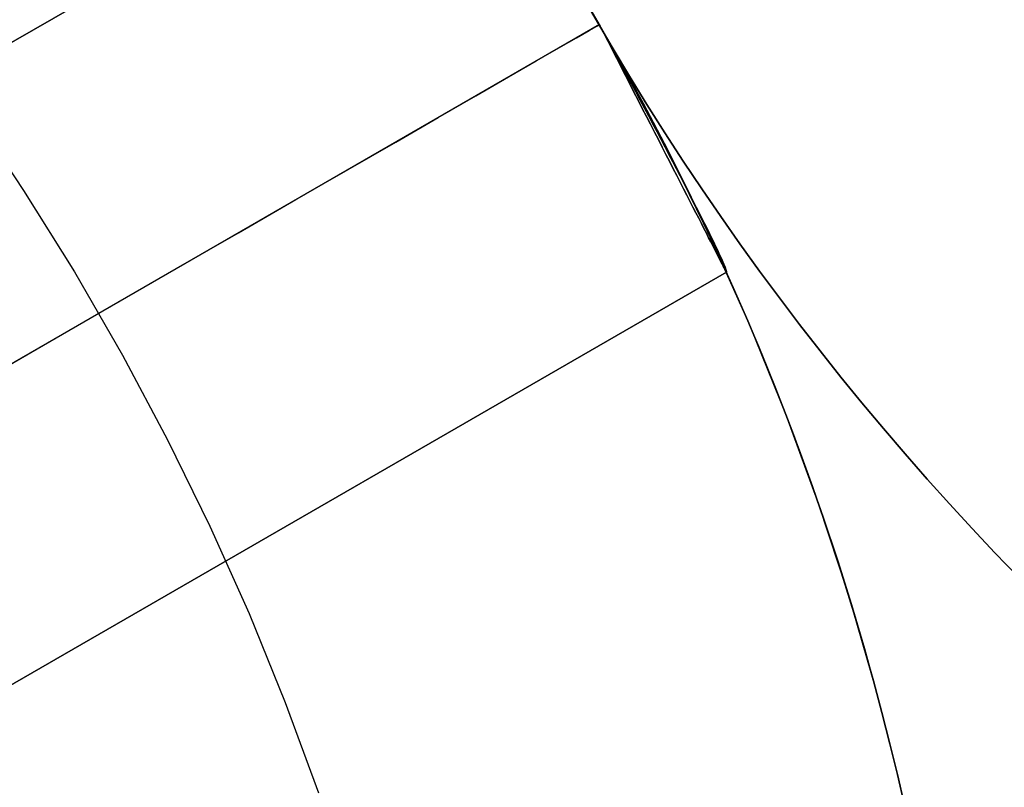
# Model space of a CAD drawing. Extents: x -3378 to 3007, y -425 to 173.
# Tile 114 of 256: x -1885.84 to -1880.53, y 62.39 to 66.53. Entities that reach past the tile are written whole.
import ezdxf

# ---------------------------------------------------------------- set-up
doc = ezdxf.new("R2010")
doc.units = 0
doc.layers.add('PREDEFINITO', color=7, linetype='CONTINUOUS')

msp = doc.modelspace()

# ---------------------------------------------------------------- linework, layer by layer
at = {"layer": 'PREDEFINITO'}
for p, q in [((-1913.7764, 50.3001, 2125), (-1883.5307, 67.7625, 2125)), ((-1883.5307, 67.7625, 2348.5415), (-1913.7764, 50.3001, 2348.5415)), ((-1883.5307, 67.7625, 2795.6246), (-1913.7764, 50.3001, 2795.6246)), ((-1882.8469, 66.7241, 2115), (-1882.588, 66.2757, 2115)), ((-1882.8469, 66.7241, 2589.9994), (-1882.588, 66.2757, 2589.9994)), ((-1882.8469, 66.7241, 2352.4979), (-1882.588, 66.2757, 2352.4979)), ((-1882.8389, 66.7107, 3064.9981), (-1882.7156, 66.501, 3065)), ((-1882.817, 66.674, 2564.0852), (-1882.7156, 66.501, 2564.0827)), ((-1882.7156, 66.501, 2580.0827), (-1882.817, 66.674, 2580.0802)), ((-1882.817, 66.674, 2140.0022), (-1882.7156, 66.501, 2139.9996)), ((-1882.7155, 66.501, 2155.9996), (-1882.817, 66.674, 2155.9971)), ((-1882.817, 66.674, 2988.1683), (-1882.7156, 66.501, 2988.1658)), ((-1882.7156, 66.501, 3004.1658), (-1882.817, 66.674, 3004.1633)), ((-1882.7156, 66.501, 2347.0415), (-1882.7437, 66.5445, 2347.0424)), ((-1882.7437, 66.5445, 2350.0407), (-1882.7156, 66.501, 2350.0415)), ((-1882.7156, 66.501, 2797.1246), (-1882.7437, 66.5445, 2797.1238)), ((-1882.7437, 66.5445, 2794.1254), (-1882.7156, 66.501, 2794.1246)), ((-1882.7429, 66.5457, 2126.4991), (-1882.7156, 66.501, 2126.5)), ((-1882.7156, 66.501, 2123.5), (-1882.7429, 66.5457, 2123.5009)), ((-1913.0264, 49.001, 2123.5), (-1882.7156, 66.501, 2123.5)), ((-1913.0264, 49.001, 2126.5), (-1882.7156, 66.501, 2126.5)), ((-1882.7156, 66.501, 2347.0415), (-1913.0264, 49.001, 2347.0415)), ((-1882.7156, 66.501, 2350.0415), (-1913.0264, 49.001, 2350.0415)), ((-1882.7156, 66.501, 2797.1246), (-1913.0264, 49.001, 2797.1246)), ((-1882.7156, 66.501, 2794.1246), (-1913.0264, 49.001, 2794.1246)), ((-1882.7156, 66.501, 2580.0827), (-1897.005, 58.251, 2580.0827)), ((-1882.7156, 66.501, 2564.0827), (-1897.005, 58.251, 2564.0827)), ((-1882.7156, 66.501, 2155.9996), (-1897.005, 58.251, 2155.9996)), ((-1882.7156, 66.501, 2139.9996), (-1897.005, 58.251, 2139.9996)), ((-1882.7156, 66.501, 3004.1658), (-1897.005, 58.251, 3004.1658)), ((-1882.7156, 66.501, 2988.1658), (-1897.005, 58.251, 2988.1658)), ((-1882.7156, 66.501, 3065), (-1882.5956, 66.2894, 3064.9981)), ((-1882.7156, 66.501, 2126.5), (-1882.7156, 66.501, 2126.5)), ((-1882.7156, 66.501, 2126.5), (-1882.6919, 66.4549, 2126.4992)), ((-1882.6919, 66.4549, 2123.5008), (-1882.7156, 66.501, 2123.5)), ((-1882.7156, 66.501, 2123.5), (-1882.7156, 66.501, 2123.5)), ((-1882.6905, 66.455, 2347.0425), (-1882.7156, 66.501, 2347.0415)), ((-1882.7156, 66.501, 2347.0415), (-1882.7156, 66.501, 2347.0415)), ((-1882.7156, 66.501, 2350.0415), (-1882.7156, 66.501, 2350.0415)), ((-1882.7156, 66.501, 2350.0415), (-1882.6905, 66.455, 2350.0406)), ((-1882.6905, 66.455, 2797.1237), (-1882.7156, 66.501, 2797.1246)), ((-1882.7156, 66.501, 2797.1246), (-1882.7156, 66.501, 2797.1246)), ((-1882.7156, 66.501, 2794.1246), (-1882.7156, 66.501, 2794.1246)), ((-1882.7156, 66.501, 2794.1246), (-1882.6905, 66.455, 2794.1255)), ((-1882.7156, 66.501, 2564.0827), (-1882.6164, 66.3267, 2564.0852)), ((-1882.6164, 66.3267, 2580.0802), (-1882.7156, 66.501, 2580.0827)), ((-1882.7156, 66.501, 2139.9996), (-1882.6164, 66.3267, 2140.0022)), ((-1882.7156, 66.501, 2988.1658), (-1882.6164, 66.3267, 2988.1683)), ((-1882.7156, 66.501, 2115), (-1882.7156, 66.501, 2123.5)), ((-1882.7156, 66.501, 2126.5), (-1882.7156, 66.501, 2139.9996)), ((-1882.7156, 66.501, 2155.9996), (-1882.7156, 66.501, 2347.0415)), ((-1882.7156, 66.501, 2350.0415), (-1882.7156, 66.501, 2564.0827)), ((-1882.7156, 66.501, 2580.0827), (-1882.7156, 66.501, 2589.9994)), ((-1882.7156, 66.501, 2589.9994), (-1882.7156, 66.501, 2794.1246)), ((-1882.7156, 66.501, 2797.1246), (-1882.7156, 66.501, 2988.1658)), ((-1882.7156, 66.501, 3004.1658), (-1882.7156, 66.501, 3065)), ((-1882.6164, 66.3266, 2155.9971), (-1882.7155, 66.501, 2155.9996)), ((-1882.6164, 66.3266, 3004.1633), (-1882.7156, 66.501, 3004.1658)), ((-1882.6919, 66.4549, 2126.4992), (-1882.6683, 66.4088, 2126.4965)), ((-1882.6683, 66.4088, 2123.5034), (-1882.6919, 66.4549, 2123.5008)), ((-1882.6656, 66.409, 2347.0452), (-1882.6905, 66.455, 2347.0425)), ((-1882.6905, 66.455, 2350.0406), (-1882.6656, 66.409, 2350.0379)), ((-1882.6656, 66.409, 2797.1209), (-1882.6905, 66.455, 2797.1237)), ((-1882.6905, 66.455, 2794.1255), (-1882.6656, 66.409, 2794.1283)), ((-1882.6683, 66.4088, 2126.4965), (-1882.6448, 66.3629, 2126.4921)), ((-1882.6448, 66.3629, 2123.5079), (-1882.6683, 66.4088, 2123.5034)), ((-1882.6407, 66.3631, 2347.0498), (-1882.6656, 66.409, 2347.0452)), ((-1882.6656, 66.409, 2350.0379), (-1882.6407, 66.3631, 2350.0333)), ((-1882.6407, 66.3631, 2797.1164), (-1882.6656, 66.409, 2797.1209)), ((-1882.6656, 66.409, 2794.1283), (-1882.6407, 66.3631, 2794.1328)), ((-1882.6448, 66.3629, 2126.4921), (-1882.6213, 66.3171, 2126.486)), ((-1882.6213, 66.3171, 2123.514), (-1882.6448, 66.3629, 2123.5079)), ((-1882.616, 66.3174, 2347.0562), (-1882.6407, 66.3631, 2347.0498)), ((-1882.6407, 66.3631, 2350.0333), (-1882.616, 66.3174, 2350.0269)), ((-1882.616, 66.3174, 2797.11), (-1882.6407, 66.3631, 2797.1164)), ((-1882.6407, 66.3631, 2794.1328), (-1882.616, 66.3174, 2794.1392)), ((-1882.6213, 66.3171, 2126.486), (-1882.598, 66.2715, 2126.478)), ((-1882.598, 66.2715, 2123.522), (-1882.6213, 66.3171, 2123.514)), ((-1882.6164, 66.3267, 2564.0852), (-1882.5198, 66.1513, 2564.0927)), ((-1882.5198, 66.1513, 2580.0727), (-1882.6164, 66.3267, 2580.0802)), ((-1882.6164, 66.3267, 2140.0022), (-1882.5198, 66.1513, 2140.0097)), ((-1882.6164, 66.3267, 2988.1683), (-1882.5198, 66.1513, 2988.1758)), ((-1882.5198, 66.1513, 2155.9896), (-1882.6164, 66.3266, 2155.9971)), ((-1882.5198, 66.1513, 3004.1558), (-1882.6164, 66.3266, 3004.1633)), ((-1882.5914, 66.2719, 2347.0643), (-1882.616, 66.3174, 2347.0562)), ((-1882.616, 66.3174, 2350.0269), (-1882.5914, 66.2719, 2350.0187)), ((-1882.5914, 66.2719, 2797.1018), (-1882.616, 66.3174, 2797.11)), ((-1882.616, 66.3174, 2794.1392), (-1882.5914, 66.2719, 2794.1474)), ((-1882.5956, 66.2894, 3064.9981), (-1882.4792, 66.0759, 3064.9921)), ((-1882.598, 66.2715, 2126.478), (-1882.5747, 66.2262, 2126.4683)), ((-1882.5747, 66.2262, 2123.5317), (-1882.598, 66.2715, 2123.522)), ((-1882.5671, 66.2266, 2347.0743), (-1882.5914, 66.2719, 2347.0643)), ((-1882.5914, 66.2719, 2350.0187), (-1882.5671, 66.2266, 2350.0087)), ((-1882.5671, 66.2266, 2797.0918), (-1882.5914, 66.2719, 2797.1018)), ((-1882.5914, 66.2719, 2794.1474), (-1882.5671, 66.2266, 2794.1574)), ((-1882.588, 66.2757, 2115), (-1882.3448, 65.8186, 2115)), ((-1882.588, 66.2757, 2589.9994), (-1882.3448, 65.8186, 2589.9994)), ((-1882.588, 66.2757, 2352.4979), (-1882.3448, 65.8186, 2352.4979)), ((-1882.5747, 66.2262, 2126.4683), (-1882.5517, 66.1812, 2126.4568)), ((-1882.5517, 66.1812, 2123.5432), (-1882.5747, 66.2262, 2123.5317)), ((-1882.5429, 66.1816, 2347.0861), (-1882.5671, 66.2266, 2347.0743)), ((-1882.5671, 66.2266, 2350.0087), (-1882.5429, 66.1816, 2349.9969)), ((-1882.5429, 66.1816, 2797.08), (-1882.5671, 66.2266, 2797.0918)), ((-1882.5671, 66.2266, 2794.1574), (-1882.5429, 66.1816, 2794.1692)), ((-1882.5517, 66.1812, 2126.4568), (-1882.5288, 66.1366, 2126.4436)), ((-1882.5288, 66.1366, 2123.5564), (-1882.5517, 66.1812, 2123.5432)), ((-1882.519, 66.137, 2347.0997), (-1882.5429, 66.1816, 2347.0861)), ((-1882.5429, 66.1816, 2349.9969), (-1882.519, 66.137, 2349.9834)), ((-1882.519, 66.137, 2797.0665), (-1882.5429, 66.1816, 2797.08)), ((-1882.5429, 66.1816, 2794.1692), (-1882.519, 66.137, 2794.1827)), ((-1882.5288, 66.1366, 2126.4436), (-1882.5062, 66.0925, 2126.4286)), ((-1882.5062, 66.0925, 2123.5714), (-1882.5288, 66.1366, 2123.5564)), ((-1882.5198, 66.1513, 2564.0927), (-1882.4258, 65.975, 2564.1053)), ((-1882.4258, 65.975, 2580.0602), (-1882.5198, 66.1513, 2580.0727)), ((-1882.5198, 66.1513, 2140.0097), (-1882.4258, 65.975, 2140.0222)), ((-1882.4258, 65.975, 2155.9771), (-1882.5198, 66.1513, 2155.9896)), ((-1882.5198, 66.1513, 2988.1758), (-1882.4258, 65.975, 2988.1883)), ((-1882.4258, 65.975, 3004.1432), (-1882.5198, 66.1513, 3004.1558)), ((-1882.4954, 66.0928, 2347.115), (-1882.519, 66.137, 2347.0997)), ((-1882.519, 66.137, 2349.9834), (-1882.4954, 66.0928, 2349.9681)), ((-1882.4954, 66.0928, 2797.0512), (-1882.519, 66.137, 2797.0665)), ((-1882.519, 66.137, 2794.1827), (-1882.4954, 66.0928, 2794.1981)), ((-1882.5062, 66.0925, 2126.4286), (-1882.4838, 66.0488, 2126.412)), ((-1882.4838, 66.0488, 2123.588), (-1882.5062, 66.0925, 2123.5714)), ((-1882.4721, 66.0491, 2347.132), (-1882.4954, 66.0928, 2347.115)), ((-1882.4954, 66.0928, 2349.9681), (-1882.4721, 66.0491, 2349.951)), ((-1882.4721, 66.0491, 2797.0341), (-1882.4954, 66.0928, 2797.0512)), ((-1882.4954, 66.0928, 2794.1981), (-1882.4721, 66.0491, 2794.2151)), ((-1882.4792, 66.0759, 3064.9921), (-1882.3663, 65.8606, 3064.9823)), ((-1886.1075, 66.0357, 2045.8186), (-1885.8184, 65.6061, 2045.8154)), ((-1882.4838, 66.0488, 2126.412), (-1882.4617, 66.0057, 2126.3937)), ((-1882.4617, 66.0057, 2123.6063), (-1882.4838, 66.0488, 2123.588)), ((-1882.4491, 66.006, 2347.1508), (-1882.4721, 66.0491, 2347.132)), ((-1882.4721, 66.0491, 2349.951), (-1882.4491, 66.006, 2349.9323)), ((-1882.4491, 66.006, 2797.0153), (-1882.4721, 66.0491, 2797.0341)), ((-1882.4721, 66.0491, 2794.2151), (-1882.4491, 66.006, 2794.2339)), ((-1882.4617, 66.0057, 2126.3937), (-1882.4399, 65.9631, 2126.3737)), ((-1882.4399, 65.9631, 2123.6263), (-1882.4617, 66.0057, 2123.6063)), ((-1882.4265, 65.9634, 2347.1713), (-1882.4491, 66.006, 2347.1508)), ((-1882.4491, 66.006, 2349.9323), (-1882.4265, 65.9634, 2349.9118)), ((-1882.4265, 65.9634, 2796.9949), (-1882.4491, 66.006, 2797.0153)), ((-1882.4491, 66.006, 2794.2339), (-1882.4265, 65.9634, 2794.2543)), ((-1882.4399, 65.9631, 2126.3737), (-1882.4185, 65.9212, 2126.352)), ((-1882.4185, 65.9212, 2123.648), (-1882.4399, 65.9631, 2123.6263)), ((-1882.4043, 65.9214, 2347.1934), (-1882.4265, 65.9634, 2347.1713)), ((-1882.4265, 65.9634, 2349.9118), (-1882.4043, 65.9214, 2349.8897)), ((-1882.4043, 65.9214, 2796.9728), (-1882.4265, 65.9634, 2796.9949)), ((-1882.4265, 65.9634, 2794.2543), (-1882.4043, 65.9214, 2794.2764)), ((-1882.4258, 65.975, 2564.1053), (-1882.3343, 65.7979, 2564.1228)), ((-1882.3343, 65.7979, 2580.0427), (-1882.4258, 65.975, 2580.0602)), ((-1882.4258, 65.975, 2140.0222), (-1882.3343, 65.7979, 2140.0397)), ((-1882.3343, 65.7979, 2155.9596), (-1882.4258, 65.975, 2155.9771)), ((-1882.4258, 65.975, 2988.1883), (-1882.3343, 65.7979, 2988.2058)), ((-1882.3343, 65.7979, 3004.1257), (-1882.4258, 65.975, 3004.1432)), ((-1882.4185, 65.9212, 2126.352), (-1882.3973, 65.88, 2126.3288)), ((-1882.3973, 65.88, 2123.6712), (-1882.4185, 65.9212, 2123.648)), ((-1882.3825, 65.8801, 2347.2171), (-1882.4043, 65.9214, 2347.1934)), ((-1882.4043, 65.9214, 2349.8897), (-1882.3825, 65.8801, 2349.8659)), ((-1882.3825, 65.8801, 2796.949), (-1882.4043, 65.9214, 2796.9728)), ((-1882.4043, 65.9214, 2794.2764), (-1882.3825, 65.8801, 2794.3002)), ((-1882.3973, 65.88, 2126.3288), (-1882.3766, 65.8395, 2126.304)), ((-1882.3766, 65.8395, 2123.696), (-1882.3973, 65.88, 2123.6712)), ((-1882.3611, 65.8396, 2347.2425), (-1882.3825, 65.8801, 2347.2171)), ((-1882.3825, 65.8801, 2349.8659), (-1882.3611, 65.8396, 2349.8405)), ((-1882.3611, 65.8396, 2796.9236), (-1882.3825, 65.8801, 2796.949)), ((-1882.3825, 65.8801, 2794.3002), (-1882.3611, 65.8396, 2794.3256)), ((-1882.3663, 65.8606, 3064.9823), (-1882.257, 65.6437, 3064.9685)), ((-1882.3766, 65.8395, 2126.304), (-1882.3563, 65.7998, 2126.2776)), ((-1882.3563, 65.7998, 2123.7224), (-1882.3766, 65.8395, 2123.696)), ((-1882.3403, 65.7998, 2347.2695), (-1882.3611, 65.8396, 2347.2425)), ((-1882.3611, 65.8396, 2349.8405), (-1882.3403, 65.7998, 2349.8136)), ((-1882.3403, 65.7998, 2796.8967), (-1882.3611, 65.8396, 2796.9236)), ((-1882.3611, 65.8396, 2794.3256), (-1882.3403, 65.7998, 2794.3526)), ((-1882.3563, 65.7998, 2126.2776), (-1882.3363, 65.7609, 2126.2497)), ((-1882.3363, 65.7609, 2123.7503), (-1882.3563, 65.7998, 2123.7224)), ((-1882.3448, 65.8186, 2115), (-1882.1174, 65.3533, 2115)), ((-1882.3448, 65.8186, 2589.9994), (-1882.1174, 65.3533, 2589.9994)), ((-1882.3448, 65.8186, 2352.4979), (-1882.1174, 65.3533, 2352.4979)), ((-1882.3199, 65.7609, 2347.298), (-1882.3403, 65.7998, 2347.2695)), ((-1882.3403, 65.7998, 2349.8136), (-1882.3199, 65.7609, 2349.7851)), ((-1882.3199, 65.7609, 2796.8681), (-1882.3403, 65.7998, 2796.8967)), ((-1882.3403, 65.7998, 2794.3526), (-1882.3199, 65.7609, 2794.3811)), ((-1882.3363, 65.7609, 2126.2497), (-1882.3169, 65.723, 2126.2202)), ((-1882.3169, 65.723, 2123.7798), (-1882.3363, 65.7609, 2123.7503)), ((-1882.3343, 65.7979, 2564.1228), (-1882.2453, 65.6201, 2564.1452)), ((-1882.2453, 65.6201, 2580.0202), (-1882.3343, 65.7979, 2580.0427)), ((-1882.3343, 65.7979, 2140.0397), (-1882.2453, 65.6201, 2140.0621)), ((-1882.2453, 65.6201, 2155.9372), (-1882.3343, 65.7979, 2155.9596)), ((-1882.3343, 65.7979, 2988.2058), (-1882.2453, 65.6201, 2988.2283)), ((-1882.2453, 65.6201, 3004.1033), (-1882.3343, 65.7979, 3004.1257)), ((-1882.3, 65.7228, 2347.328), (-1882.3199, 65.7609, 2347.298)), ((-1882.3199, 65.7609, 2349.7851), (-1882.3, 65.7228, 2349.755)), ((-1882.3, 65.7228, 2796.8381), (-1882.3199, 65.7609, 2796.8681)), ((-1882.3199, 65.7609, 2794.3811), (-1882.3, 65.7228, 2794.4111)), ((-1882.3169, 65.723, 2126.2202), (-1882.2979, 65.6859, 2126.1894)), ((-1882.2979, 65.6859, 2123.8106), (-1882.3169, 65.723, 2123.7798)), ((-1882.2807, 65.6857, 2347.3595), (-1882.3, 65.7228, 2347.328)), ((-1882.3, 65.7228, 2349.755), (-1882.2807, 65.6857, 2349.7235)), ((-1882.2807, 65.6857, 2796.8066), (-1882.3, 65.7228, 2796.8381)), ((-1882.3, 65.7228, 2794.4111), (-1882.2807, 65.6857, 2794.4426)), ((-1882.2979, 65.6859, 2126.1894), (-1882.2794, 65.6498, 2126.1571)), ((-1882.2794, 65.6498, 2123.8429), (-1882.2979, 65.6859, 2123.8106)), ((-1882.262, 65.6495, 2347.3925), (-1882.2807, 65.6857, 2347.3595)), ((-1882.2807, 65.6857, 2349.7235), (-1882.262, 65.6495, 2349.6906)), ((-1882.262, 65.6495, 2796.7737), (-1882.2807, 65.6857, 2796.8066)), ((-1882.2807, 65.6857, 2794.4426), (-1882.262, 65.6495, 2794.4756)), ((-1882.2794, 65.6498, 2126.1571), (-1882.2614, 65.6148, 2126.1234)), ((-1882.2614, 65.6148, 2123.8766), (-1882.2794, 65.6498, 2123.8429)), ((-1882.2438, 65.6144, 2347.4268), (-1882.262, 65.6495, 2347.3925)), ((-1882.262, 65.6495, 2349.6906), (-1882.2438, 65.6144, 2349.6562)), ((-1882.2438, 65.6144, 2796.7393), (-1882.262, 65.6495, 2796.7737)), ((-1882.262, 65.6495, 2794.4756), (-1882.2438, 65.6144, 2794.5099)), ((-1882.257, 65.6437, 3064.9685), (-1882.1513, 65.4253, 3064.9508)), ((-1885.8184, 65.6061, 2045.8154), (-1885.5442, 65.1668, 2045.8138)), ((-1882.2614, 65.6148, 2126.1234), (-1882.244, 65.5808, 2126.0884)), ((-1882.244, 65.5808, 2123.9116), (-1882.2614, 65.6148, 2123.8766)), ((-1882.2453, 65.6201, 2564.1452), (-1882.159, 65.4415, 2564.1726)), ((-1882.159, 65.4415, 2579.9928), (-1882.2453, 65.6201, 2580.0202)), ((-1882.2453, 65.6201, 2140.0621), (-1882.159, 65.4415, 2140.0895)), ((-1882.159, 65.4415, 2155.9098), (-1882.2453, 65.6201, 2155.9372)), ((-1882.2453, 65.6201, 2988.2283), (-1882.159, 65.4415, 2988.2557)), ((-1882.159, 65.4415, 3004.0759), (-1882.2453, 65.6201, 3004.1033)), ((-1882.2263, 65.5803, 2347.4625), (-1882.2438, 65.6144, 2347.4268)), ((-1882.2438, 65.6144, 2349.6562), (-1882.2263, 65.5803, 2349.6205)), ((-1882.2263, 65.5803, 2796.7036), (-1882.2438, 65.6144, 2796.7393)), ((-1882.2438, 65.6144, 2794.5099), (-1882.2263, 65.5803, 2794.5456)), ((-1882.244, 65.5808, 2126.0884), (-1882.2272, 65.5479, 2126.0521)), ((-1882.2272, 65.5479, 2123.9479), (-1882.244, 65.5808, 2123.9116)), ((-1882.2272, 65.5479, 2126.0521), (-1882.2109, 65.5161, 2126.0146)), ((-1882.2109, 65.5161, 2123.9854), (-1882.2272, 65.5479, 2123.9479)), ((-1882.2094, 65.5473, 2347.4995), (-1882.2263, 65.5803, 2347.4625)), ((-1882.2263, 65.5803, 2349.6205), (-1882.2094, 65.5473, 2349.5835)), ((-1882.2094, 65.5473, 2796.6666), (-1882.2263, 65.5803, 2796.7036)), ((-1882.2263, 65.5803, 2794.5456), (-1882.2094, 65.5473, 2794.5826)), ((-1882.1931, 65.5155, 2347.5378), (-1882.2094, 65.5473, 2347.4995)), ((-1882.2094, 65.5473, 2349.5835), (-1882.1931, 65.5155, 2349.5452)), ((-1882.1931, 65.5155, 2796.6283), (-1882.2094, 65.5473, 2796.6666)), ((-1882.2094, 65.5473, 2794.5826), (-1882.1931, 65.5155, 2794.6209)), ((-1882.2109, 65.5161, 2126.0146), (-1882.1952, 65.4855, 2125.9758)), ((-1882.1952, 65.4855, 2124.0242), (-1882.2109, 65.5161, 2123.9854)), ((-1882.1952, 65.4855, 2125.9758), (-1882.1801, 65.4561, 2125.9359)), ((-1882.1801, 65.4561, 2124.0641), (-1882.1952, 65.4855, 2124.0242)), ((-1882.1775, 65.4848, 2347.5773), (-1882.1931, 65.5155, 2347.5378)), ((-1882.1931, 65.5155, 2349.5452), (-1882.1775, 65.4848, 2349.5057)), ((-1882.1776, 65.4848, 2796.5888), (-1882.1931, 65.5155, 2796.6283)), ((-1882.1931, 65.5155, 2794.6209), (-1882.1776, 65.4848, 2794.6604)), ((-1882.1627, 65.4554, 2796.5481), (-1882.1776, 65.4848, 2796.5888)), ((-1882.1776, 65.4848, 2794.6604), (-1882.1627, 65.4554, 2794.7011)), ((-1882.1627, 65.4554, 2347.618), (-1882.1775, 65.4848, 2347.5773)), ((-1882.1775, 65.4848, 2349.5057), (-1882.1627, 65.4554, 2349.465)), ((-1882.1801, 65.4561, 2125.9359), (-1882.1657, 65.4279, 2125.8948)), ((-1882.1657, 65.4279, 2124.1052), (-1882.1801, 65.4561, 2124.0641)), ((-1882.1657, 65.4279, 2125.8948), (-1882.1519, 65.4011, 2125.8527)), ((-1882.1519, 65.4011, 2124.1473), (-1882.1657, 65.4279, 2124.1052)), ((-1882.1485, 65.4272, 2347.6598), (-1882.1627, 65.4554, 2347.618)), ((-1882.1627, 65.4554, 2349.465), (-1882.1485, 65.4272, 2349.4232)), ((-1882.1485, 65.4272, 2796.5063), (-1882.1627, 65.4554, 2796.5481)), ((-1882.1627, 65.4554, 2794.7011), (-1882.1485, 65.4272, 2794.7429)), ((-1882.159, 65.4415, 2564.1726), (-1882.0753, 65.2624, 2564.2049)), ((-1882.0753, 65.2624, 2579.9605), (-1882.159, 65.4415, 2579.9928)), ((-1882.159, 65.4415, 2140.0895), (-1882.0753, 65.2624, 2140.1218)), ((-1882.0753, 65.2624, 2155.8775), (-1882.159, 65.4415, 2155.9098)), ((-1882.159, 65.4415, 2988.2557), (-1882.0753, 65.2624, 2988.288)), ((-1882.0753, 65.2624, 3004.0436), (-1882.159, 65.4415, 3004.0759)), ((-1882.1519, 65.4011, 2125.8527), (-1882.1388, 65.3755, 2125.8096)), ((-1882.1388, 65.3755, 2124.1904), (-1882.1519, 65.4011, 2124.1473)), ((-1882.1513, 65.4253, 3064.9508), (-1882.0493, 65.2055, 3064.9292)), ((-1882.1351, 65.4002, 2347.7027), (-1882.1485, 65.4272, 2347.6598)), ((-1882.1485, 65.4272, 2349.4232), (-1882.1351, 65.4002, 2349.3803)), ((-1882.1351, 65.4002, 2796.4634), (-1882.1485, 65.4272, 2796.5063)), ((-1882.1485, 65.4272, 2794.7429), (-1882.1351, 65.4002, 2794.7858)), ((-1882.1388, 65.3755, 2125.8096), (-1882.1264, 65.3513, 2125.7655)), ((-1882.1264, 65.3513, 2124.2345), (-1882.1388, 65.3755, 2124.1904)), ((-1882.1224, 65.3746, 2347.7466), (-1882.1351, 65.4002, 2347.7027)), ((-1882.1351, 65.4002, 2349.3803), (-1882.1224, 65.3746, 2349.3364)), ((-1882.1224, 65.3746, 2796.4195), (-1882.1351, 65.4002, 2796.4634)), ((-1882.1351, 65.4002, 2794.7858), (-1882.1224, 65.3746, 2794.8297)), ((-1882.1264, 65.3513, 2125.7655), (-1882.1147, 65.3284, 2125.7204)), ((-1882.1147, 65.3284, 2124.2796), (-1882.1264, 65.3513, 2124.2345)), ((-1882.1105, 65.3504, 2347.7915), (-1882.1224, 65.3746, 2347.7466)), ((-1882.1224, 65.3746, 2349.3364), (-1882.1105, 65.3504, 2349.2916)), ((-1882.1105, 65.3504, 2796.3746), (-1882.1224, 65.3746, 2796.4195)), ((-1882.1224, 65.3746, 2794.8297), (-1882.1105, 65.3504, 2794.8746)), ((-1882.1174, 65.3533, 2115), (-1881.9062, 64.8805, 2115)), ((-1882.1174, 65.3533, 2589.9994), (-1881.9062, 64.8805, 2589.9994)), ((-1882.1174, 65.3533, 2352.4979), (-1881.9062, 64.8805, 2352.4979)), ((-1882.1147, 65.3284, 2125.7204), (-1882.1037, 65.307, 2125.6746)), ((-1882.1037, 65.307, 2124.3254), (-1882.1147, 65.3284, 2124.2796)), ((-1882.0993, 65.3275, 2347.8373), (-1882.1105, 65.3504, 2347.7915)), ((-1882.1105, 65.3504, 2349.2916), (-1882.0993, 65.3275, 2349.2458)), ((-1882.0993, 65.3275, 2796.3288), (-1882.1105, 65.3504, 2796.3746)), ((-1882.1105, 65.3504, 2794.8746), (-1882.0993, 65.3275, 2794.9204)), ((-1882.089, 65.306, 2347.8839), (-1882.0993, 65.3275, 2347.8373)), ((-1882.0993, 65.3275, 2349.2458), (-1882.089, 65.306, 2349.1991)), ((-1882.089, 65.306, 2796.2822), (-1882.0993, 65.3275, 2796.3288)), ((-1882.0993, 65.3275, 2794.9204), (-1882.089, 65.306, 2794.967)), ((-1882.1037, 65.307, 2125.6746), (-1882.0935, 65.287, 2125.6279)), ((-1882.0935, 65.287, 2124.3721), (-1882.1037, 65.307, 2124.3254)), ((-1882.0935, 65.287, 2125.6279), (-1882.084, 65.2684, 2125.5804)), ((-1882.084, 65.2684, 2124.4196), (-1882.0935, 65.287, 2124.3721)), ((-1882.0794, 65.286, 2347.9314), (-1882.089, 65.306, 2347.8839)), ((-1882.089, 65.306, 2349.1991), (-1882.0794, 65.286, 2349.1517)), ((-1882.0794, 65.286, 2796.2347), (-1882.089, 65.306, 2796.2822)), ((-1882.089, 65.306, 2794.967), (-1882.0794, 65.286, 2795.0145)), ((-1882.0707, 65.2674, 2347.9796), (-1882.0794, 65.286, 2347.9314)), ((-1882.0794, 65.286, 2349.1517), (-1882.0707, 65.2674, 2349.1035)), ((-1882.0707, 65.2674, 2796.1866), (-1882.0794, 65.286, 2796.2347)), ((-1882.0794, 65.286, 2795.0145), (-1882.0707, 65.2674, 2795.0627)), ((-1882.084, 65.2684, 2125.5804), (-1882.0752, 65.2513, 2125.5323)), ((-1882.0752, 65.2513, 2124.4677), (-1882.084, 65.2684, 2124.4196)), ((-1882.0753, 65.2624, 2564.2049), (-1881.9942, 65.0828, 2564.2421)), ((-1881.9942, 65.0828, 2579.9233), (-1882.0753, 65.2624, 2579.9605)), ((-1882.0753, 65.2624, 2140.1218), (-1881.9942, 65.0828, 2140.159)), ((-1881.9942, 65.0828, 2155.8403), (-1882.0753, 65.2624, 2155.8775)), ((-1882.0753, 65.2624, 2988.288), (-1881.9942, 65.0828, 2988.3252)), ((-1881.9942, 65.0828, 3004.0064), (-1882.0753, 65.2624, 3004.0436)), ((-1882.0752, 65.2513, 2125.5323), (-1882.0672, 65.2357, 2125.4836)), ((-1882.0672, 65.2357, 2124.5164), (-1882.0752, 65.2513, 2124.4677)), ((-1882.0628, 65.2503, 2348.0285), (-1882.0707, 65.2674, 2347.9796)), ((-1882.0707, 65.2674, 2349.1035), (-1882.0628, 65.2503, 2349.0546)), ((-1882.0628, 65.2503, 2796.1377), (-1882.0707, 65.2674, 2796.1866)), ((-1882.0707, 65.2674, 2795.0627), (-1882.0628, 65.2503, 2795.1115)), ((-1882.0672, 65.2357, 2125.4836), (-1882.06, 65.2215, 2125.4342)), ((-1882.06, 65.2215, 2124.5658), (-1882.0672, 65.2357, 2124.5164)), ((-1882.0557, 65.2347, 2348.078), (-1882.0628, 65.2503, 2348.0285)), ((-1882.0628, 65.2503, 2349.0546), (-1882.0557, 65.2347, 2349.0051)), ((-1882.0557, 65.2347, 2796.0882), (-1882.0628, 65.2503, 2796.1377)), ((-1882.0628, 65.2503, 2795.1115), (-1882.0557, 65.2347, 2795.161)), ((-1882.06, 65.2215, 2125.4342), (-1882.0535, 65.209, 2125.3844)), ((-1882.0535, 65.209, 2124.6156), (-1882.06, 65.2215, 2124.5658)), ((-1882.0495, 65.2207, 2348.128), (-1882.0557, 65.2347, 2348.078)), ((-1882.0557, 65.2347, 2349.0051), (-1882.0495, 65.2207, 2348.955)), ((-1882.0495, 65.2207, 2796.0381), (-1882.0557, 65.2347, 2796.0882)), ((-1882.0557, 65.2347, 2795.161), (-1882.0495, 65.2207, 2795.2111)), ((-1882.0441, 65.2081, 2348.1786), (-1882.0495, 65.2207, 2348.128)), ((-1882.0495, 65.2207, 2348.955), (-1882.0441, 65.2081, 2348.9045)), ((-1882.0441, 65.2081, 2795.9875), (-1882.0495, 65.2207, 2796.0381)), ((-1882.0495, 65.2207, 2795.2111), (-1882.0441, 65.2081, 2795.2617)), ((-1882.0307, 65.1644, 2348.5415), (-1912.2764, 47.702, 2348.5415)), ((-1882.0307, 65.1644, 2795.6246), (-1912.2764, 47.702, 2795.6246)), ((-1912.2764, 47.702, 2125), (-1882.0307, 65.1644, 2125)), ((-1885.5442, 65.1668, 2045.8138), (-1885.2853, 64.7184, 2045.8138)), ((-1882.0535, 65.209, 2125.3844), (-1882.0478, 65.1979, 2125.334)), ((-1882.0478, 65.1979, 2124.666), (-1882.0535, 65.209, 2124.6156)), ((-1882.0493, 65.2055, 3064.9292), (-1881.951, 64.9845, 3064.9038)), ((-1882.0478, 65.1979, 2125.334), (-1882.043, 65.1884, 2125.2833)), ((-1882.043, 65.1884, 2124.7167), (-1882.0478, 65.1979, 2124.666)), ((-1882.0396, 65.1971, 2348.2296), (-1882.0441, 65.2081, 2348.1786)), ((-1882.0441, 65.2081, 2348.9045), (-1882.0396, 65.1971, 2348.8534)), ((-1882.0396, 65.1971, 2795.9365), (-1882.0441, 65.2081, 2795.9875)), ((-1882.0441, 65.2081, 2795.2617), (-1882.0396, 65.1971, 2795.3127)), ((-1882.043, 65.1884, 2125.2833), (-1882.0389, 65.1805, 2125.2323)), ((-1882.0389, 65.1805, 2124.7677), (-1882.043, 65.1884, 2124.7167)), ((-1882.0359, 65.1877, 2348.281), (-1882.0396, 65.1971, 2348.2296)), ((-1882.0396, 65.1971, 2348.8534), (-1882.0359, 65.1877, 2348.802)), ((-1882.0359, 65.1877, 2795.8851), (-1882.0396, 65.1971, 2795.9365)), ((-1882.0396, 65.1971, 2795.3127), (-1882.0359, 65.1877, 2795.3641)), ((-1882.0389, 65.1805, 2125.2323), (-1882.0357, 65.1741, 2125.1809)), ((-1882.0357, 65.1741, 2124.8191), (-1882.0389, 65.1805, 2124.7677)), ((-1882.0331, 65.1799, 2348.3327), (-1882.0359, 65.1877, 2348.281)), ((-1882.0359, 65.1877, 2348.802), (-1882.0331, 65.1799, 2348.7503)), ((-1882.0331, 65.1799, 2795.8334), (-1882.0359, 65.1877, 2795.8851)), ((-1882.0359, 65.1877, 2795.3641), (-1882.0331, 65.1799, 2795.4158)), ((-1882.0357, 65.1741, 2125.1809), (-1882.0332, 65.1694, 2125.1294)), ((-1882.0332, 65.1694, 2124.8706), (-1882.0357, 65.1741, 2124.8191)), ((-1882.0332, 65.1694, 2125.1294), (-1882.0316, 65.1662, 2125.0777)), ((-1882.0316, 65.1662, 2124.9223), (-1882.0332, 65.1694, 2124.8706)), ((-1882.0312, 65.1736, 2348.3847), (-1882.0331, 65.1799, 2348.3327)), ((-1882.0331, 65.1799, 2348.7503), (-1882.0312, 65.1736, 2348.6984)), ((-1882.0312, 65.1736, 2795.7814), (-1882.0331, 65.1799, 2795.8334)), ((-1882.0331, 65.1799, 2795.4158), (-1882.0312, 65.1736, 2795.4678)), ((-1882.0316, 65.1662, 2125.0777), (-1882.0308, 65.1646, 2125.0259)), ((-1882.0308, 65.1646, 2124.9741), (-1882.0316, 65.1662, 2124.9223)), ((-1882.0301, 65.1689, 2348.4369), (-1882.0312, 65.1736, 2348.3847)), ((-1882.0312, 65.1736, 2348.6984), (-1882.0301, 65.1689, 2348.6462)), ((-1882.0301, 65.1689, 2795.7293), (-1882.0312, 65.1736, 2795.7814)), ((-1882.0312, 65.1736, 2795.4678), (-1882.0301, 65.1689, 2795.52)), ((-1882.0308, 65.1646, 2125.0259), (-1882.0308, 65.1646, 2124.9741)), ((-1882.0307, 65.1644, 2348.5415), (-1882.03, 65.1659, 2348.4892)), ((-1882.03, 65.1659, 2348.5939), (-1882.0307, 65.1644, 2348.5415)), ((-1882.0307, 65.1644, 2795.6246), (-1882.03, 65.1659, 2795.677)), ((-1882.03, 65.1659, 2795.5722), (-1882.0307, 65.1644, 2795.6246)), ((-1882.03, 65.1659, 2348.4892), (-1882.0301, 65.1689, 2348.4369)), ((-1882.0301, 65.1689, 2348.6462), (-1882.03, 65.1659, 2348.5939)), ((-1882.03, 65.1659, 2795.677), (-1882.0301, 65.1689, 2795.7293)), ((-1882.0301, 65.1689, 2795.52), (-1882.03, 65.1659, 2795.5722)), ((-1881.9942, 65.0828, 2564.2421), (-1881.9159, 64.9031, 2564.2841)), ((-1881.9159, 64.9031, 2579.8813), (-1881.9942, 65.0828, 2579.9233)), ((-1881.9942, 65.0828, 2140.159), (-1881.9159, 64.9031, 2140.201)), ((-1881.9159, 64.9031, 2155.7983), (-1881.9942, 65.0828, 2155.8403)), ((-1881.9942, 65.0828, 2988.3252), (-1881.9159, 64.9031, 2988.3672)), ((-1881.9159, 64.9031, 3003.9644), (-1881.9942, 65.0828, 3004.0064)), ((-1881.951, 64.9845, 3064.9038), (-1881.8564, 64.7622, 3064.8746)), ((-1881.9159, 64.9031, 2564.2841), (-1881.8404, 64.7235, 2564.3308)), ((-1881.8404, 64.7235, 2579.8346), (-1881.9159, 64.9031, 2579.8813)), ((-1881.9159, 64.9031, 2140.201), (-1881.8404, 64.7235, 2140.2477)), ((-1881.8404, 64.7235, 2155.7515), (-1881.9159, 64.9031, 2155.7983)), ((-1881.9159, 64.9031, 2988.3672), (-1881.8404, 64.7235, 2988.4139)), ((-1881.8404, 64.7235, 3003.9177), (-1881.9159, 64.9031, 3003.9644)), ((-1881.9062, 64.8805, 2115), (-1881.7115, 64.4007, 2115)), ((-1881.9062, 64.8805, 2589.9994), (-1881.7115, 64.4007, 2589.9994)), ((-1881.9062, 64.8805, 2352.4979), (-1881.7115, 64.4007, 2352.4979)), ((-1881.8564, 64.7622, 3064.8746), (-1881.7637, 64.534, 3064.8408)), ((-1885.2853, 64.7184, 2045.8138), (-1885.042, 64.2613, 2045.8154)), ((-1881.8404, 64.7235, 2564.3308), (-1881.7678, 64.5442, 2564.3822)), ((-1881.7678, 64.5442, 2579.7832), (-1881.8404, 64.7235, 2579.8346)), ((-1881.8404, 64.7235, 2140.2477), (-1881.7678, 64.5442, 2140.2991)), ((-1881.7678, 64.5442, 2155.7001), (-1881.8404, 64.7235, 2155.7515)), ((-1881.8404, 64.7235, 2988.4139), (-1881.7678, 64.5442, 2988.4653)), ((-1881.7678, 64.5442, 3003.8663), (-1881.8404, 64.7235, 3003.9177)), ((-1881.7678, 64.5442, 2564.3822), (-1881.6979, 64.3652, 2564.4382)), ((-1881.6979, 64.3652, 2579.7272), (-1881.7678, 64.5442, 2579.7832)), ((-1881.7678, 64.5442, 2140.2991), (-1881.6979, 64.3652, 2140.3552)), ((-1881.6979, 64.3652, 2155.6441), (-1881.7678, 64.5442, 2155.7001)), ((-1881.7678, 64.5442, 2988.4653), (-1881.6979, 64.3652, 2988.5213)), ((-1881.6979, 64.3652, 3003.8103), (-1881.7678, 64.5442, 3003.8663)), ((-1881.7637, 64.534, 3064.8408), (-1881.6749, 64.3048, 3064.8031)), ((-1881.7115, 64.4007, 2115), (-1881.5335, 63.9145, 2115)), ((-1881.7115, 64.4007, 2589.9994), (-1881.5335, 63.9145, 2589.9994)), ((-1881.7115, 64.4007, 2352.4979), (-1881.5335, 63.9145, 2352.4979)), ((-1881.6979, 64.3652, 2564.4382), (-1881.6308, 64.1867, 2564.4989)), ((-1881.6308, 64.1867, 2579.6666), (-1881.6979, 64.3652, 2579.7272)), ((-1881.6979, 64.3652, 2140.3552), (-1881.6308, 64.1867, 2140.4158)), ((-1881.6308, 64.1867, 2155.5835), (-1881.6979, 64.3652, 2155.6441)), ((-1881.6979, 64.3652, 2988.5213), (-1881.6308, 64.1867, 2988.5819)), ((-1881.6308, 64.1867, 3003.7496), (-1881.6979, 64.3652, 3003.8103)), ((-1885.042, 64.2613, 2045.8154), (-1884.8145, 63.7961, 2045.8186)), ((-1881.6749, 64.3048, 3064.8031), (-1881.5901, 64.0747, 3064.7615)), ((-1881.6308, 64.1867, 2564.4989), (-1881.5665, 64.0087, 2564.564)), ((-1881.5665, 64.0087, 2579.6014), (-1881.6308, 64.1867, 2579.6666)), ((-1881.6308, 64.1867, 2140.4158), (-1881.5665, 64.0087, 2140.4809)), ((-1881.5665, 64.0087, 2155.5184), (-1881.6308, 64.1867, 2155.5835)), ((-1881.6308, 64.1867, 2988.5819), (-1881.5665, 64.0087, 2988.6471)), ((-1881.5665, 64.0087, 3003.6845), (-1881.6308, 64.1867, 3003.7496)), ((-1881.5901, 64.0747, 3064.7615), (-1881.5093, 63.844, 3064.7161)), ((-1881.5665, 64.0087, 2564.564), (-1881.5049, 63.8313, 2564.6336)), ((-1881.5049, 63.8313, 2579.5318), (-1881.5665, 64.0087, 2579.6014)), ((-1881.5665, 64.0087, 2140.4809), (-1881.5049, 63.8313, 2140.5506)), ((-1881.5049, 63.8313, 2155.4487), (-1881.5665, 64.0087, 2155.5184)), ((-1881.5665, 64.0087, 2988.6471), (-1881.5049, 63.8313, 2988.7167)), ((-1881.5049, 63.8313, 3003.6149), (-1881.5665, 64.0087, 3003.6845)), ((-1881.5335, 63.9145, 2115), (-1881.3723, 63.4223, 2115)), ((-1881.5335, 63.9145, 2589.9994), (-1881.3723, 63.4223, 2589.9994)), ((-1881.5335, 63.9145, 2352.4979), (-1881.3723, 63.4223, 2352.4979)), ((-1881.5093, 63.844, 3064.7161), (-1881.431, 63.6083, 3064.666)), ((-1884.8145, 63.7961, 2045.8186), (-1884.6032, 63.3234, 2045.8234)), ((-1881.5049, 63.8313, 2564.6336), (-1881.446, 63.6546, 2564.7077)), ((-1881.446, 63.6546, 2579.4577), (-1881.5049, 63.8313, 2579.5318)), ((-1881.5049, 63.8313, 2140.5506), (-1881.446, 63.6546, 2140.6246)), ((-1881.446, 63.6546, 2155.3747), (-1881.5049, 63.8313, 2155.4487)), ((-1881.5049, 63.8313, 2988.7167), (-1881.446, 63.6546, 2988.7908)), ((-1881.446, 63.6546, 3003.5408), (-1881.5049, 63.8313, 3003.6149)), ((-1881.446, 63.6546, 2564.7077), (-1881.39, 63.4792, 2564.7859)), ((-1881.39, 63.4792, 2579.3795), (-1881.446, 63.6546, 2579.4577)), ((-1881.446, 63.6546, 2140.6246), (-1881.39, 63.4792, 2140.7028)), ((-1881.39, 63.4792, 2155.2964), (-1881.446, 63.6546, 2155.3747)), ((-1881.446, 63.6546, 2988.7908), (-1881.39, 63.4792, 2988.869)), ((-1881.39, 63.4792, 3003.4626), (-1881.446, 63.6546, 3003.5408)), ((-1881.431, 63.6083, 3064.666), (-1881.357, 63.3722, 3064.6121)), ((-1881.39, 63.4792, 2564.7859), (-1881.3367, 63.305, 2564.8683)), ((-1881.3367, 63.305, 2579.2971), (-1881.39, 63.4792, 2579.3795)), ((-1881.39, 63.4792, 2140.7028), (-1881.3367, 63.305, 2140.7853)), ((-1881.3367, 63.305, 2155.214), (-1881.39, 63.4792, 2155.2964)), ((-1881.39, 63.4792, 2988.869), (-1881.3367, 63.305, 2988.9514)), ((-1881.3367, 63.305, 3003.3802), (-1881.39, 63.4792, 3003.4626)), ((-1881.3723, 63.4223, 2115), (-1881.2283, 62.925, 2115)), ((-1881.3723, 63.4223, 2589.9994), (-1881.2283, 62.925, 2589.9994)), ((-1881.3723, 63.4223, 2352.4979), (-1881.2283, 62.925, 2352.4979)), ((-1881.357, 63.3722, 3064.6121), (-1881.287, 63.1357, 3064.5543)), ((-1884.6032, 63.3234, 2045.8234), (-1884.4082, 62.8438, 2045.8298)), ((-1881.3367, 63.305, 2564.8683), (-1881.286, 63.1321, 2564.9549)), ((-1881.286, 63.1321, 2579.2106), (-1881.3367, 63.305, 2579.2971)), ((-1881.3367, 63.305, 2140.7853), (-1881.286, 63.1321, 2140.8718)), ((-1881.286, 63.1321, 2155.1275), (-1881.3367, 63.305, 2155.214)), ((-1881.3367, 63.305, 2988.9514), (-1881.286, 63.1321, 2989.0379)), ((-1881.286, 63.1321, 3003.2936), (-1881.3367, 63.305, 3003.3802)), ((-1881.287, 63.1357, 3064.5543), (-1881.2212, 62.8989, 3064.4929)), ((-1881.286, 63.1321, 2564.9549), (-1881.238, 62.9605, 2565.0455)), ((-1881.238, 62.9605, 2579.12), (-1881.286, 63.1321, 2579.2106)), ((-1881.286, 63.1321, 2140.8718), (-1881.238, 62.9605, 2140.9624)), ((-1881.238, 62.9605, 2155.0369), (-1881.286, 63.1321, 2155.1275)), ((-1881.286, 63.1321, 2989.0379), (-1881.238, 62.9605, 2989.1286)), ((-1881.238, 62.9605, 3003.203), (-1881.286, 63.1321, 3003.2936)), ((-1881.238, 62.9605, 2565.0455), (-1881.1925, 62.7905, 2565.1401)), ((-1881.1925, 62.7905, 2579.0253), (-1881.238, 62.9605, 2579.12)), ((-1881.238, 62.9605, 2140.9624), (-1881.1925, 62.7905, 2141.057)), ((-1881.1925, 62.7905, 2154.9423), (-1881.238, 62.9605, 2155.0369)), ((-1881.238, 62.9605, 2989.1286), (-1881.1925, 62.7905, 2989.2232)), ((-1881.1925, 62.7905, 3003.1084), (-1881.238, 62.9605, 3003.203)), ((-1881.2283, 62.925, 2115), (-1881.1015, 62.4229, 2115)), ((-1881.2283, 62.925, 2589.9994), (-1881.1015, 62.4229, 2589.9994)), ((-1881.2283, 62.925, 2352.4979), (-1881.1015, 62.4229, 2352.4979)), ((-1881.2212, 62.8989, 3064.4929), (-1881.1584, 62.6574, 3064.4265)), ((-1884.4082, 62.8438, 2045.8298), (-1884.2298, 62.3577, 2045.8378)), ((-1881.1925, 62.7905, 2565.1401), (-1881.1495, 62.622, 2565.2387)), ((-1881.1495, 62.622, 2578.9268), (-1881.1925, 62.7905, 2579.0253)), ((-1881.1925, 62.7905, 2141.057), (-1881.1495, 62.622, 2141.1556)), ((-1881.1495, 62.622, 2154.8437), (-1881.1925, 62.7905, 2154.9423)), ((-1881.1925, 62.7905, 2989.2232), (-1881.1495, 62.622, 2989.3217)), ((-1881.1495, 62.622, 3003.0098), (-1881.1925, 62.7905, 3003.1084)), ((-1881.1584, 62.6574, 3064.4265), (-1881.0998, 62.4158, 3064.3564)), ((-1881.1495, 62.622, 2565.2387), (-1881.109, 62.4551, 2565.3411)), ((-1881.109, 62.4551, 2578.8243), (-1881.1495, 62.622, 2578.9268)), ((-1881.1495, 62.622, 2141.1556), (-1881.109, 62.4551, 2141.2581)), ((-1881.109, 62.4551, 2154.7412), (-1881.1495, 62.622, 2154.8437)), ((-1881.1495, 62.622, 2989.3217), (-1881.109, 62.4551, 2989.4242)), ((-1881.109, 62.4551, 3002.9074), (-1881.1495, 62.622, 3003.0098)), ((-1881.109, 62.4551, 2565.3411), (-1881.071, 62.29, 2565.4474)), ((-1881.071, 62.29, 2578.718), (-1881.109, 62.4551, 2578.8243)), ((-1881.109, 62.4551, 2141.2581), (-1881.071, 62.29, 2141.3644)), ((-1881.071, 62.29, 2154.6349), (-1881.109, 62.4551, 2154.7412)), ((-1881.109, 62.4551, 2989.4242), (-1881.071, 62.29, 2989.5305)), ((-1881.071, 62.29, 3002.8011), (-1881.109, 62.4551, 3002.9074)), ((-1881.1015, 62.4229, 2115), (-1880.9921, 61.9168, 2115)), ((-1881.1015, 62.4229, 2589.9994), (-1880.9921, 61.9168, 2589.9994)), ((-1881.1015, 62.4229, 2352.4979), (-1880.9921, 61.9168, 2352.4979)), ((-1881.0998, 62.4158, 3064.3564), (-1881.0454, 62.1742, 3064.2827))]:
    msp.add_line(p, q, dxfattribs=at)
at = {"layer": 'PREDEFINITO', "extrusion": (1.51582e-14, 1.51582e-14, -1)}
for centre in [(1869.7252, 74.001, -3155), (1869.7252, 74.001, -3175), (1869.7252, 74.001, -3165)]:
    msp.add_circle(centre, 15, dxfattribs=at)
at = {"layer": 'PREDEFINITO', "extrusion": (-1.51582e-14, -1.51582e-14, -1)}
for centre in [(1869.7252, 74.001, -1255), (1869.7252, 74.001, -1235), (1869.7252, 74.001, -1245)]:
    msp.add_circle(centre, 15, dxfattribs=at)
at = {"layer": 'PREDEFINITO'}
for centre, radius in [((-1869.7252, 74.001, 1255), 15), ((-1869.7252, 74.001, 3155), 15), ((-1869.7252, 74.001, 2205), 15), ((-1869.7252, 74.001, 3175), 11), ((-1869.7252, 74.001, 3171), 11), ((-1869.7252, 74.001, 3173), 11), ((-1869.7252, 74.001, 1235), 11), ((-1869.7252, 74.001, 1239), 11), ((-1869.7252, 74.001, 1237), 11)]:
    msp.add_circle(centre, radius, dxfattribs=at)
at = {"layer": 'PREDEFINITO', "extrusion": (0.5, -0.866025, -4.74028e-16)}
msp.add_arc((-2367.229, 2115, -998.9493), 770, 270, 0, dxfattribs=at)
at = {"layer": 'PREDEFINITO', "extrusion": (0.5, -0.866025, 1.24432e-15)}
msp.add_arc((-1597.229, 2295, -998.9493), 770, 90, 180, dxfattribs=at)
at = {"layer": 'PREDEFINITO', "extrusion": (-1.19961e-07, -6.92595e-08, -1)}
msp.add_arc((1895.7063, 59.0008, -3064.9998), 15, 149.9621, 150.03791, dxfattribs=at)
at = {"layer": 'PREDEFINITO', "extrusion": (0.866025, 0.5, 9.84379e-08)}
msp.add_arc((998.9493, 3050.0002, -1597.2287), 15, 89.9624, 90.03761, dxfattribs=at)

doc.saveas('drawing.dxf')
